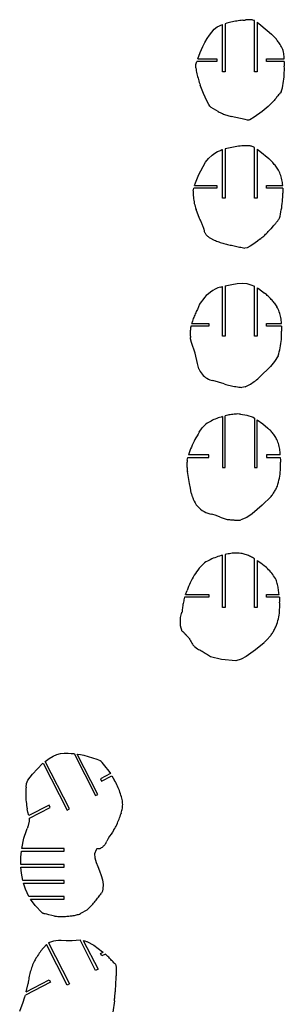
# Model space of a CAD drawing. Extents: x -170 to 170, y -270 to 270.
# Tile 21 of 31: x -40 to -3, y -1 to 138. Entities that reach past the tile are written whole.
import ezdxf

# ---------------------------------------------------------------- set-up
doc = ezdxf.new("R2010")
doc.units = 0
doc.header["$MEASUREMENT"] = 0
doc.layers.get('0').update_dxf_attribs({"linetype": 'CONTINUOUS'})

msp = doc.modelspace()

# ---------------------------------------------------------------- linework, layer by layer
for p, q in [((-10.87, 137.38), (-11.07, 137.32)), ((-11.07, 137.32), (-11.07, 130.57)), ((-10.67, 137.43), (-10.87, 137.38)), ((-10.47, 137.49), (-10.67, 137.43)), ((-10.27, 137.54), (-10.47, 137.49)), ((-10.06, 137.58), (-10.27, 137.54)), ((-9.86, 137.63), (-10.06, 137.58)), ((-9.65, 137.66), (-9.86, 137.63)), ((-9.45, 137.7), (-9.65, 137.66)), ((-9.24, 137.73), (-9.45, 137.7)), ((-9.03, 137.76), (-9.24, 137.73)), ((-8.82, 137.79), (-9.03, 137.76)), ((-8.62, 137.81), (-8.82, 137.79)), ((-8.62, 137.81), (-8.27, 137.83)), ((-8.16, 137.86), (-8.27, 137.83)), ((-8.05, 137.87), (-8.16, 137.86)), ((-7.94, 137.88), (-8.05, 137.87)), ((-7.83, 137.89), (-7.94, 137.88)), ((-7.72, 137.89), (-7.83, 137.89)), ((-7.61, 137.89), (-7.72, 137.89)), ((-7.5, 137.88), (-7.61, 137.89)), ((-7.39, 137.87), (-7.5, 137.88)), ((-7.27, 137.85), (-7.39, 137.87)), ((-7.17, 137.83), (-7.27, 137.85)), ((-7.06, 137.8), (-7.17, 137.83)), ((-6.95, 137.77), (-7.06, 137.8)), ((-6.95, 130.57), (-6.95, 137.77)), ((-6.57, 137.52), (-6.04, 137.1)), ((-6.57, 137.52), (-6.57, 130.57)), ((-13.32, 135.69), (-12.99, 136.13)), ((-12.99, 136.13), (-12.63, 136.54)), ((-12.63, 136.54), (-12.2, 136.88)), ((-12.2, 136.88), (-11.45, 137.2)), ((-11.45, 130.57), (-11.45, 137.2)), ((-6.04, 137.1), (-4.56, 135.85)), ((-14.24, 134.11), (-13.97, 134.66)), ((-13.97, 134.66), (-13.63, 135.24)), ((-13.63, 135.24), (-13.32, 135.69)), ((-4.45, 135.75), (-4.56, 135.85)), ((-4.35, 135.66), (-4.45, 135.75)), ((-4.25, 135.56), (-4.35, 135.66)), ((-4.15, 135.45), (-4.25, 135.56)), ((-4.05, 135.35), (-4.15, 135.45)), ((-3.96, 135.24), (-4.05, 135.35)), ((-3.87, 135.13), (-3.96, 135.24)), ((-3.78, 135.02), (-3.87, 135.13)), ((-3.69, 134.91), (-3.78, 135.02)), ((-3.61, 134.79), (-3.69, 134.91)), ((-3.53, 134.67), (-3.61, 134.79)), ((-3.45, 134.55), (-3.53, 134.67)), ((-3.34, 134.4), (-3.45, 134.55)), ((-14.96, 132.38), (-14.6, 133.28)), ((-14.6, 133.28), (-14.24, 134.11)), ((-3.23, 134.23), (-3.34, 134.4)), ((-3.14, 134.06), (-3.23, 134.23)), ((-3.06, 133.89), (-3.14, 134.06)), ((-2.98, 133.71), (-3.06, 133.89)), ((-2.92, 133.53), (-2.98, 133.71)), ((-2.87, 133.34), (-2.92, 133.53)), ((-2.83, 133.15), (-2.87, 133.34)), ((-2.8, 132.96), (-2.83, 133.15)), ((-15.22, 131.56), (-15.1, 132)), ((-12.25, 132), (-15.1, 132)), ((-14.96, 132.38), (-12.25, 132.38)), ((-12.25, 132.38), (-12.25, 132)), ((-5.25, 132.38), (-2.79, 132.38)), ((-5.25, 132), (-5.25, 132.38)), ((-2.77, 132), (-5.25, 132)), ((-2.78, 132.76), (-2.8, 132.96)), ((-2.79, 132.38), (-2.78, 132.57)), ((-2.78, 132.57), (-2.78, 132.76)), ((-2.77, 132), (-2.75, 131.37)), ((-15.23, 131.1), (-15.22, 131.56)), ((-15.23, 131.1), (-15.2, 130.89)), ((-15.2, 130.89), (-15.16, 130.68)), ((-15.16, 130.68), (-15.12, 130.48)), ((-15.12, 130.48), (-15.07, 130.27)), ((-11.07, 130.57), (-11.45, 130.57)), ((-6.57, 130.57), (-6.95, 130.57)), ((-2.77, 130.14), (-2.75, 130.44)), ((-2.74, 131.06), (-2.75, 131.37)), ((-2.75, 130.44), (-2.74, 130.75)), ((-2.74, 130.75), (-2.74, 131.06)), ((-15.07, 130.27), (-15.02, 130.07)), ((-15.02, 130.07), (-14.97, 129.87)), ((-14.97, 129.87), (-14.92, 129.66)), ((-14.92, 129.66), (-14.87, 129.46)), ((-14.87, 129.46), (-14.81, 129.26)), ((-14.81, 129.26), (-14.75, 129.06)), ((-14.75, 129.06), (-14.68, 128.86)), ((-2.91, 128.91), (-2.86, 129.22)), ((-2.86, 129.22), (-2.82, 129.52)), ((-2.82, 129.52), (-2.79, 129.83)), ((-2.79, 129.83), (-2.77, 130.14)), ((-14.68, 128.86), (-14.62, 128.66)), ((-14.13, 127.49), (-14.62, 128.66)), ((-3.26, 127.6), (-3.36, 127.5)), ((-3.17, 127.71), (-3.26, 127.6)), ((-3.17, 127.71), (-3.09, 128.01)), ((-3.09, 128.01), (-3.02, 128.31)), ((-3.02, 128.31), (-2.96, 128.61)), ((-2.96, 128.61), (-2.91, 128.91)), ((-13.66, 126.48), (-14.13, 127.49)), ((-13.41, 125.97), (-13.66, 126.48)), ((-4.27, 126.41), (-5.01, 125.69)), ((-4.19, 126.52), (-4.27, 126.41)), ((-4.1, 126.63), (-4.19, 126.52)), ((-4.01, 126.74), (-4.1, 126.63)), ((-3.92, 126.85), (-4.01, 126.74)), ((-3.83, 126.96), (-3.92, 126.85)), ((-3.74, 127.07), (-3.83, 126.96)), ((-3.64, 127.18), (-3.74, 127.07)), ((-3.55, 127.29), (-3.64, 127.18)), ((-3.45, 127.39), (-3.55, 127.29)), ((-3.36, 127.5), (-3.45, 127.39)), ((-13.27, 125.72), (-13.41, 125.97)), ((-13.07, 125.51), (-13.27, 125.72)), ((-12.08, 124.94), (-13.07, 125.51)), ((-12.08, 124.94), (-11.93, 124.87)), ((-11.93, 124.87), (-11.78, 124.8)), ((-11.78, 124.8), (-11.63, 124.73)), ((-5.86, 124.96), (-7, 124.16)), ((-5.01, 125.69), (-5.86, 124.96)), ((-11.63, 124.73), (-11.48, 124.66)), ((-11.48, 124.66), (-11.33, 124.6)), ((-11.33, 124.6), (-11.18, 124.54)), ((-11.18, 124.54), (-11.03, 124.48)), ((-11.03, 124.48), (-10.87, 124.43)), ((-10.87, 124.43), (-10.71, 124.38)), ((-10.71, 124.38), (-10.56, 124.33)), ((-10.56, 124.33), (-10.4, 124.29)), ((-10.4, 124.29), (-10.24, 124.25)), ((-8.29, 123.84), (-10.24, 124.25)), ((-7.94, 123.76), (-8.29, 123.84)), ((-7.77, 123.76), (-7.94, 123.76)), ((-7.6, 123.79), (-7.77, 123.76)), ((-7, 124.16), (-7.6, 123.79)), ((-12.56, 119.1), (-12.16, 119.31)), ((-12.16, 119.31), (-11.73, 119.48)), ((-11.71, 119.49), (-11.73, 119.48)), ((-11.71, 119.49), (-11.66, 119.51)), ((-11.64, 119.51), (-11.66, 119.51)), ((-11.59, 119.53), (-11.64, 119.51)), ((-11.54, 119.55), (-11.59, 119.53)), ((-11.5, 119.56), (-11.54, 119.55)), ((-11.45, 119.58), (-11.5, 119.56)), ((-11.45, 112.76), (-11.45, 119.58)), ((-10.84, 119.75), (-11.07, 119.69)), ((-11.07, 119.69), (-11.07, 112.76)), ((-10.61, 119.81), (-10.84, 119.75)), ((-10.38, 119.86), (-10.61, 119.81)), ((-10.14, 119.91), (-10.38, 119.86)), ((-9.91, 119.95), (-10.14, 119.91)), ((-9.67, 119.99), (-9.91, 119.95)), ((-9.44, 120.03), (-9.67, 119.99)), ((-9.2, 120.06), (-9.44, 120.03)), ((-8.96, 120.08), (-9.2, 120.06)), ((-8.73, 120.11), (-8.96, 120.08)), ((-8.49, 120.12), (-8.73, 120.11)), ((-8.25, 120.14), (-8.49, 120.12)), ((-8.14, 120.15), (-8.25, 120.14)), ((-8.03, 120.15), (-8.14, 120.15)), ((-7.92, 120.15), (-8.03, 120.15)), ((-7.8, 120.14), (-7.92, 120.15)), ((-7.69, 120.13), (-7.8, 120.14)), ((-7.58, 120.11), (-7.69, 120.13)), ((-7.47, 120.09), (-7.58, 120.11)), ((-7.37, 120.06), (-7.47, 120.09)), ((-7.26, 120.03), (-7.37, 120.06)), ((-7.15, 119.99), (-7.26, 120.03)), ((-7.05, 119.95), (-7.15, 119.99)), ((-6.95, 119.9), (-7.05, 119.95)), ((-6.95, 112.76), (-6.95, 119.9)), ((-6.57, 119.67), (-6.21, 119.39)), ((-6.57, 119.67), (-6.57, 112.76)), ((-6.21, 119.39), (-4.95, 118.34)), ((-13.85, 117.81), (-13.43, 118.35)), ((-13.43, 118.35), (-12.93, 118.83)), ((-12.93, 118.83), (-12.56, 119.1)), ((-4.83, 118.23), (-4.95, 118.34)), ((-4.71, 118.12), (-4.83, 118.23)), ((-4.59, 118), (-4.71, 118.12)), ((-4.48, 117.88), (-4.59, 118)), ((-4.37, 117.76), (-4.48, 117.88)), ((-14.8, 116.07), (-14.53, 116.63)), ((-14.53, 116.63), (-14.21, 117.23)), ((-14.21, 117.23), (-13.85, 117.81)), ((-4.26, 117.64), (-4.37, 117.76)), ((-4.16, 117.52), (-4.26, 117.64)), ((-4.06, 117.39), (-4.16, 117.52)), ((-3.96, 117.26), (-4.06, 117.39)), ((-3.86, 117.13), (-3.96, 117.26)), ((-3.77, 116.99), (-3.86, 117.13)), ((-3.68, 116.86), (-3.77, 116.99)), ((-3.58, 116.68), (-3.68, 116.86)), ((-3.48, 116.5), (-3.58, 116.68)), ((-3.4, 116.32), (-3.48, 116.5)), ((-15.26, 114.94), (-15.09, 115.37)), ((-15.09, 115.37), (-14.8, 116.07)), ((-3.32, 116.14), (-3.4, 116.32)), ((-3.25, 115.95), (-3.32, 116.14)), ((-3.18, 115.75), (-3.25, 115.95)), ((-3.13, 115.56), (-3.18, 115.75)), ((-3.08, 115.36), (-3.13, 115.56)), ((-3.04, 115.17), (-3.08, 115.36)), ((-3.01, 114.97), (-3.04, 115.17)), ((-15.58, 113.78), (-15.59, 113.56)), ((-15.58, 113.78), (-15.51, 114.19)), ((-12.25, 114.19), (-15.51, 114.19)), ((-15.4, 114.56), (-15.26, 114.94)), ((-15.4, 114.56), (-12.25, 114.56)), ((-12.25, 114.56), (-12.25, 114.19)), ((-5.25, 114.19), (-5.25, 114.56)), ((-5.25, 114.56), (-2.98, 114.56)), ((-2.96, 114.19), (-5.25, 114.19)), ((-2.99, 114.76), (-3.01, 114.97)), ((-2.98, 114.56), (-2.99, 114.76)), ((-2.96, 113.83), (-2.97, 113.48)), ((-2.96, 114.19), (-2.96, 113.83)), ((-15.59, 113.56), (-15.59, 113.34)), ((-15.59, 113.34), (-15.58, 113.12)), ((-15.58, 113.12), (-15.57, 112.9)), ((-15.57, 112.9), (-15.54, 112.68)), ((-15.54, 112.68), (-15.52, 112.46)), ((-15.52, 112.46), (-15.48, 112.25)), ((-11.07, 112.76), (-11.45, 112.76)), ((-6.57, 112.76), (-6.95, 112.76)), ((-3.02, 112.29), (-3, 112.59)), ((-3, 112.59), (-2.98, 112.88)), ((-2.98, 112.88), (-2.97, 113.18)), ((-2.97, 113.18), (-2.97, 113.48)), ((-15.48, 112.25), (-15.44, 112.03)), ((-15.44, 112.03), (-15.39, 111.82)), ((-15.39, 111.82), (-15.33, 111.6)), ((-15.33, 111.6), (-15.27, 111.39)), ((-15.27, 111.39), (-15.2, 111.18)), ((-14.7, 109.9), (-15.2, 111.18)), ((-3.22, 110.82), (-3.17, 111.11)), ((-3.17, 111.11), (-3.12, 111.4)), ((-3.12, 111.4), (-3.08, 111.7)), ((-3.08, 111.7), (-3.05, 111.99)), ((-3.05, 111.99), (-3.02, 112.29)), ((-14.64, 109.79), (-14.7, 109.9)), ((-14.59, 109.68), (-14.64, 109.79)), ((-14.53, 109.56), (-14.59, 109.68)), ((-14.48, 109.44), (-14.53, 109.56)), ((-3.76, 109.46), (-3.68, 109.56)), ((-3.68, 109.56), (-3.61, 109.65)), ((-3.61, 109.65), (-3.55, 109.75)), ((-3.55, 109.75), (-3.48, 109.85)), ((-3.48, 109.85), (-3.42, 109.94)), ((-3.42, 109.94), (-3.35, 110.23)), ((-3.35, 110.23), (-3.28, 110.52)), ((-3.28, 110.52), (-3.22, 110.82)), ((-14.43, 109.33), (-14.48, 109.44)), ((-14.38, 109.21), (-14.43, 109.33)), ((-14.33, 109.09), (-14.38, 109.21)), ((-14.29, 108.97), (-14.33, 109.09)), ((-14.24, 108.85), (-14.29, 108.97)), ((-14.2, 108.74), (-14.24, 108.85)), ((-14.16, 108.61), (-14.2, 108.74)), ((-14.12, 108.49), (-14.16, 108.61)), ((-14.1, 108.43), (-14.12, 108.49)), ((-14.1, 108.43), (-14.09, 108.34)), ((-14.09, 108.34), (-14.07, 108.25)), ((-14.07, 108.25), (-14.05, 108.16)), ((-14.05, 108.16), (-14.03, 108.07)), ((-5.01, 108.06), (-4.89, 108.19)), ((-4.89, 108.19), (-4.77, 108.32)), ((-4.77, 108.32), (-4.66, 108.46)), ((-4.31, 108.85), (-4.66, 108.46)), ((-4.31, 108.85), (-4.22, 108.94)), ((-4.22, 108.94), (-4.14, 109.02)), ((-4.14, 109.02), (-4.06, 109.11)), ((-4.06, 109.11), (-3.98, 109.19)), ((-3.98, 109.19), (-3.9, 109.28)), ((-3.9, 109.28), (-3.83, 109.37)), ((-3.83, 109.37), (-3.76, 109.46)), ((-14.03, 108.07), (-14, 107.99)), ((-14, 107.99), (-13.96, 107.91)), ((-13.96, 107.91), (-13.92, 107.83)), ((-13.92, 107.83), (-13.87, 107.75)), ((-13.87, 107.75), (-13.82, 107.67)), ((-13.82, 107.67), (-13.77, 107.6)), ((-13.77, 107.6), (-13.71, 107.53)), ((-13.71, 107.53), (-13.65, 107.47)), ((-13.65, 107.47), (-13.57, 107.41)), ((-13.57, 107.41), (-13.49, 107.35)), ((-13.49, 107.35), (-13.41, 107.29)), ((-13.41, 107.29), (-13.33, 107.23)), ((-13.33, 107.23), (-13.25, 107.18)), ((-13.25, 107.18), (-13.16, 107.13)), ((-13.16, 107.13), (-13.08, 107.07)), ((-13.08, 107.07), (-12.99, 107.03)), ((-12.99, 107.03), (-12.9, 106.98)), ((-12.9, 106.98), (-12.82, 106.93)), ((-12.82, 106.93), (-12.73, 106.89)), ((-12.73, 106.89), (-12.64, 106.85)), ((-12.64, 106.85), (-12.47, 106.78)), ((-12.47, 106.78), (-12.3, 106.71)), ((-6.19, 106.98), (-6.52, 106.71)), ((-6.19, 106.98), (-6.05, 107.09)), ((-6.05, 107.09), (-5.91, 107.2)), ((-5.91, 107.2), (-5.78, 107.32)), ((-5.78, 107.32), (-5.64, 107.43)), ((-5.64, 107.43), (-5.51, 107.56)), ((-5.51, 107.56), (-5.38, 107.68)), ((-5.38, 107.68), (-5.26, 107.8)), ((-5.26, 107.8), (-5.13, 107.93)), ((-5.13, 107.93), (-5.01, 108.06)), ((-12.3, 106.71), (-12.13, 106.65)), ((-12.13, 106.65), (-11.96, 106.59)), ((-11.96, 106.59), (-11.79, 106.53)), ((-11.79, 106.53), (-11.62, 106.48)), ((-11.62, 106.48), (-11.44, 106.43)), ((-11.44, 106.43), (-11.27, 106.38)), ((-11.27, 106.38), (-11.1, 106.33)), ((-11.1, 106.33), (-10.92, 106.28)), ((-10.92, 106.28), (-10.75, 106.24)), ((-10.75, 106.24), (-10.57, 106.2)), ((-10.57, 106.2), (-10.38, 106.16)), ((-10.38, 106.16), (-10.19, 106.12)), ((-10.19, 106.12), (-10.01, 106.08)), ((-10.01, 106.08), (-9.82, 106.04)), ((-9.82, 106.04), (-9.63, 106)), ((-9.63, 106), (-9.44, 105.96)), ((-9.44, 105.96), (-9.25, 105.92)), ((-9.25, 105.92), (-9.07, 105.88)), ((-9.07, 105.88), (-8.88, 105.85)), ((-8.88, 105.85), (-8.69, 105.81)), ((-8.69, 105.81), (-8.5, 105.77)), ((-8.5, 105.77), (-8.31, 105.74)), ((-8, 105.77), (-8.31, 105.74)), ((-7.58, 105.98), (-8, 105.77)), ((-7.19, 106.23), (-7.58, 105.98)), ((-6.84, 106.46), (-7.19, 106.23)), ((-6.52, 106.71), (-6.84, 106.46)), ((-12.48, 99.95), (-12.82, 99.76)), ((-12.13, 100.11), (-12.48, 99.95)), ((-11.76, 100.24), (-12.13, 100.11)), ((-11.76, 100.24), (-11.45, 100.33)), ((-11.45, 93.32), (-11.45, 100.33)), ((-11.07, 100.42), (-10.14, 100.62)), ((-11.07, 100.42), (-11.07, 93.32)), ((-10.14, 100.62), (-9.4, 100.75)), ((-9.4, 100.75), (-8.62, 100.78)), ((-8.62, 100.78), (-8.03, 100.72)), ((-8.03, 100.72), (-7.45, 100.57)), ((-7.45, 100.57), (-6.95, 100.36)), ((-6.95, 93.32), (-6.95, 100.36)), ((-6.57, 100.14), (-6.57, 93.32)), ((-6.57, 100.14), (-6.4, 100.03)), ((-6.4, 100.03), (-5.53, 99.39)), ((-14.26, 98.46), (-14.49, 98.15)), ((-14.02, 98.76), (-14.26, 98.46)), ((-13.75, 99.05), (-14.02, 98.76)), ((-13.46, 99.31), (-13.75, 99.05)), ((-13.15, 99.54), (-13.46, 99.31)), ((-12.82, 99.76), (-13.15, 99.54)), ((-5.41, 99.28), (-5.53, 99.39)), ((-5.28, 99.18), (-5.41, 99.28)), ((-5.16, 99.07), (-5.28, 99.18)), ((-5.04, 98.96), (-5.16, 99.07)), ((-4.93, 98.85), (-5.04, 98.96)), ((-4.81, 98.74), (-4.93, 98.85)), ((-4.7, 98.63), (-4.81, 98.74)), ((-4.59, 98.51), (-4.7, 98.63)), ((-4.48, 98.39), (-4.59, 98.51)), ((-15.01, 97.1), (-15.09, 96.94)), ((-14.86, 97.46), (-15.01, 97.1)), ((-14.69, 97.81), (-14.86, 97.46)), ((-14.49, 98.15), (-14.69, 97.81)), ((-4.37, 98.27), (-4.48, 98.39)), ((-4.26, 98.15), (-4.37, 98.27)), ((-4.16, 98.02), (-4.26, 98.15)), ((-4.16, 98.02), (-3.81, 97.48)), ((-3.71, 97.3), (-3.81, 97.48)), ((-3.62, 97.11), (-3.71, 97.3)), ((-3.53, 96.93), (-3.62, 97.11)), ((-15.58, 95.8), (-15.64, 95.63)), ((-15.51, 95.96), (-15.58, 95.8)), ((-15.45, 96.13), (-15.51, 95.96)), ((-15.38, 96.29), (-15.45, 96.13)), ((-15.31, 96.45), (-15.38, 96.29)), ((-15.24, 96.62), (-15.31, 96.45)), ((-15.16, 96.78), (-15.24, 96.62)), ((-15.09, 96.94), (-15.16, 96.78)), ((-3.46, 96.74), (-3.53, 96.93)), ((-3.39, 96.54), (-3.46, 96.74)), ((-3.33, 96.34), (-3.39, 96.54)), ((-3.28, 96.14), (-3.33, 96.34)), ((-3.24, 95.94), (-3.28, 96.14)), ((-3.21, 95.74), (-3.24, 95.94)), ((-3.18, 95.54), (-3.21, 95.74)), ((-15.99, 94.36), (-16, 94.22)), ((-15.97, 94.49), (-15.99, 94.36)), ((-15.94, 94.62), (-15.97, 94.49)), ((-15.91, 94.75), (-15.94, 94.62)), ((-13.39, 94.75), (-15.91, 94.75)), ((-15.76, 95.29), (-15.82, 95.13)), ((-15.82, 95.13), (-13.39, 95.13)), ((-15.7, 95.46), (-15.76, 95.29)), ((-15.64, 95.63), (-15.7, 95.46)), ((-13.39, 95.13), (-13.39, 94.75)), ((-5.25, 94.75), (-5.25, 95.13)), ((-5.25, 95.13), (-3.15, 95.13)), ((-3.14, 94.75), (-5.25, 94.75)), ((-3.16, 95.33), (-3.18, 95.54)), ((-3.15, 95.13), (-3.16, 95.33)), ((-3.14, 94.75), (-3.13, 94.37)), ((-3.13, 94.37), (-3.13, 94.05)), ((-16.02, 93.96), (-16.03, 93.82)), ((-16.03, 93.82), (-16.03, 93.69)), ((-16.03, 93.69), (-16.02, 93.56)), ((-16.01, 94.09), (-16.02, 93.96)), ((-16.02, 93.56), (-16.01, 93.42)), ((-16, 94.22), (-16.01, 94.09)), ((-16.01, 93.42), (-16, 93.29)), ((-16, 93.29), (-15.98, 93.16)), ((-15.96, 92.97), (-15.98, 93.16)), ((-15.85, 92.45), (-15.96, 92.97)), ((-11.07, 93.32), (-11.45, 93.32)), ((-6.57, 93.32), (-6.95, 93.32)), ((-3.16, 92.87), (-3.14, 93.16)), ((-3.14, 93.16), (-3.13, 93.46)), ((-3.13, 93.76), (-3.13, 94.05)), ((-3.13, 93.46), (-3.13, 93.76)), ((-15.34, 90.92), (-15.85, 92.45)), ((-3.39, 91.4), (-3.33, 91.69)), ((-3.33, 91.69), (-3.28, 91.98)), ((-3.28, 91.98), (-3.23, 92.28)), ((-3.23, 92.28), (-3.19, 92.57)), ((-3.19, 92.57), (-3.16, 92.87)), ((-14.98, 89.47), (-15.34, 90.92)), ((-3.63, 90.54), (-4.11, 89.75)), ((-3.63, 90.54), (-3.54, 90.83)), ((-3.54, 90.83), (-3.46, 91.11)), ((-3.46, 91.11), (-3.39, 91.4)), ((-14.8, 88.74), (-14.98, 89.47)), ((-14.8, 88.74), (-14.71, 88.53)), ((-4.71, 89.04), (-6.19, 87.61)), ((-4.11, 89.75), (-4.71, 89.04)), ((-14.71, 88.53), (-14.6, 88.33)), ((-14.6, 88.33), (-14.48, 88.15)), ((-14.48, 88.15), (-14.34, 87.97)), ((-14.34, 87.97), (-14.19, 87.81)), ((-14.19, 87.81), (-14.02, 87.66)), ((-14.02, 87.66), (-13.85, 87.52)), ((-13.85, 87.52), (-13.66, 87.4)), ((-13.66, 87.4), (-13.46, 87.29)), ((-6.5, 87.32), (-6.34, 87.46)), ((-6.34, 87.46), (-6.19, 87.61)), ((-13.46, 87.29), (-13.26, 87.2)), ((-13.26, 87.2), (-13.05, 87.13)), ((-13.05, 87.13), (-12.83, 87.08)), ((-11.22, 86.6), (-12.83, 87.08)), ((-11.22, 86.6), (-11.01, 86.54)), ((-11.01, 86.54), (-10.81, 86.49)), ((-10.81, 86.49), (-10.61, 86.44)), ((-10.61, 86.44), (-10.4, 86.39)), ((-10.4, 86.39), (-10.19, 86.34)), ((-10.19, 86.34), (-9.99, 86.3)), ((-9.99, 86.3), (-9.78, 86.26)), ((-9.78, 86.26), (-9.57, 86.22)), ((-9.57, 86.22), (-9.36, 86.19)), ((-9.36, 86.19), (-9.15, 86.16)), ((-9.15, 86.16), (-8.94, 86.13)), ((-8.94, 86.13), (-8.73, 86.11)), ((-8.29, 86.2), (-8.73, 86.11)), ((-8.29, 86.2), (-8.1, 86.28)), ((-8.1, 86.28), (-7.91, 86.38)), ((-7.91, 86.38), (-7.72, 86.48)), ((-7.72, 86.48), (-7.54, 86.58)), ((-7.54, 86.58), (-7.35, 86.69)), ((-7.35, 86.69), (-7.18, 86.81)), ((-7.18, 86.81), (-7, 86.93)), ((-7, 86.93), (-6.83, 87.05)), ((-6.83, 87.05), (-6.67, 87.19)), ((-6.67, 87.19), (-6.5, 87.32)), ((-12.08, 81.81), (-12.28, 81.74)), ((-11.87, 81.88), (-12.08, 81.81)), ((-11.66, 81.94), (-11.87, 81.88)), ((-11.45, 82), (-11.66, 81.94)), ((-11.45, 82), (-11.45, 74.82)), ((-10.9, 82.15), (-11.07, 82.1)), ((-11.07, 74.82), (-11.07, 82.1)), ((-10.72, 82.19), (-10.9, 82.15)), ((-10.55, 82.23), (-10.72, 82.19)), ((-10.37, 82.27), (-10.55, 82.23)), ((-10.19, 82.3), (-10.37, 82.27)), ((-10.01, 82.32), (-10.19, 82.3)), ((-9.83, 82.34), (-10.01, 82.32)), ((-9.65, 82.36), (-9.83, 82.34)), ((-9.47, 82.36), (-9.65, 82.36)), ((-9.29, 82.37), (-9.47, 82.36)), ((-9.11, 82.36), (-9.29, 82.37)), ((-8.93, 82.36), (-9.11, 82.36)), ((-8.93, 82.36), (-8.02, 82.22)), ((-8.02, 82.22), (-7.16, 81.9)), ((-7.16, 81.9), (-6.95, 81.79)), ((-14.34, 80.4), (-13.83, 80.94)), ((-13.64, 81.06), (-13.83, 80.94)), ((-13.46, 81.17), (-13.64, 81.06)), ((-13.27, 81.28), (-13.46, 81.17)), ((-13.08, 81.38), (-13.27, 81.28)), ((-12.88, 81.48), (-13.08, 81.38)), ((-12.68, 81.57), (-12.88, 81.48)), ((-12.48, 81.66), (-12.68, 81.57)), ((-12.28, 81.74), (-12.48, 81.66)), ((-6.95, 81.79), (-6.95, 74.82)), ((-6.57, 74.82), (-6.57, 81.56)), ((-6.57, 81.56), (-5.77, 81)), ((-5.77, 81), (-5.05, 80.35)), ((-15.21, 79.03), (-15.35, 78.78)), ((-15.06, 79.29), (-15.21, 79.03)), ((-14.91, 79.54), (-15.06, 79.29)), ((-14.76, 79.79), (-14.91, 79.54)), ((-14.76, 79.79), (-14.34, 80.4)), ((-4.93, 80.25), (-5.05, 80.35)), ((-4.82, 80.14), (-4.93, 80.25)), ((-4.71, 80.04), (-4.82, 80.14)), ((-4.6, 79.93), (-4.71, 80.04)), ((-4.5, 79.81), (-4.6, 79.93)), ((-4.4, 79.7), (-4.5, 79.81)), ((-4.3, 79.58), (-4.4, 79.7)), ((-4.21, 79.46), (-4.3, 79.58)), ((-4.13, 79.33), (-4.21, 79.46)), ((-4.04, 79.2), (-4.13, 79.33)), ((-3.96, 79.07), (-4.04, 79.2)), ((-3.89, 78.94), (-3.96, 79.07)), ((-15.85, 77.72), (-15.96, 77.45)), ((-15.73, 77.99), (-15.85, 77.72)), ((-15.61, 78.25), (-15.73, 77.99)), ((-15.48, 78.52), (-15.61, 78.25)), ((-15.35, 78.78), (-15.48, 78.52)), ((-3.8, 78.76), (-3.89, 78.94)), ((-3.72, 78.58), (-3.8, 78.76)), ((-3.65, 78.39), (-3.72, 78.58)), ((-3.59, 78.2), (-3.65, 78.39)), ((-3.53, 78.01), (-3.59, 78.2)), ((-3.48, 77.81), (-3.53, 78.01)), ((-3.44, 77.62), (-3.48, 77.81)), ((-16.16, 76.9), (-16.26, 76.63)), ((-13.39, 76.63), (-16.26, 76.63)), ((-16.06, 77.18), (-16.16, 76.9)), ((-15.96, 77.45), (-16.06, 77.18)), ((-13.39, 76.25), (-13.39, 76.63)), ((-3.34, 76.63), (-5.25, 76.63)), ((-5.25, 76.63), (-5.25, 76.25)), ((-3.4, 77.42), (-3.44, 77.62)), ((-3.37, 77.22), (-3.4, 77.42)), ((-3.35, 77.03), (-3.37, 77.22)), ((-3.34, 76.83), (-3.35, 77.03)), ((-3.34, 76.63), (-3.34, 76.83)), ((-16.48, 75.35), (-16.49, 75.21)), ((-16.49, 75.21), (-16.49, 75.08)), ((-16.49, 75.08), (-16.48, 74.94)), ((-16.46, 75.61), (-16.48, 75.48)), ((-16.48, 75.48), (-16.48, 75.35)), ((-16.48, 74.94), (-16.47, 74.81)), ((-16.45, 75.75), (-16.46, 75.61)), ((-16.43, 75.88), (-16.45, 75.75)), ((-16.43, 75.88), (-16.35, 76.25)), ((-16.35, 76.25), (-13.39, 76.25)), ((-5.25, 76.25), (-3.32, 76.25)), ((-3.32, 76.25), (-3.29, 75.88)), ((-3.29, 75.88), (-3.28, 75.58)), ((-3.27, 75.3), (-3.28, 75.58)), ((-3.28, 74.73), (-3.27, 75.01)), ((-3.27, 75.01), (-3.27, 75.3)), ((-16.47, 74.81), (-16.46, 74.67)), ((-16.46, 74.67), (-16.45, 74.54)), ((-16.45, 74.54), (-16.43, 74.41)), ((-16.43, 74.41), (-16.4, 74.28)), ((-16.13, 72.6), (-16.4, 74.28)), ((-11.45, 74.82), (-11.07, 74.82)), ((-6.95, 74.82), (-6.57, 74.82)), ((-3.44, 73.31), (-3.39, 73.59)), ((-3.39, 73.59), (-3.35, 73.88)), ((-3.35, 73.88), (-3.32, 74.16)), ((-3.32, 74.16), (-3.3, 74.44)), ((-3.3, 74.44), (-3.28, 74.73)), ((-15.99, 71.93), (-16.13, 72.6)), ((-3.78, 72.08), (-3.72, 72.21)), ((-3.72, 72.21), (-3.64, 72.48)), ((-3.64, 72.48), (-3.57, 72.76)), ((-3.57, 72.76), (-3.5, 73.03)), ((-3.5, 73.03), (-3.44, 73.31)), ((-15.88, 71.26), (-15.99, 71.93)), ((-15.87, 71.21), (-15.88, 71.26)), ((-15.87, 71.21), (-15.85, 71.14)), ((-15.85, 71.14), (-15.83, 71.07)), ((-15.83, 71.07), (-15.81, 71)), ((-15.81, 71), (-15.79, 70.93)), ((-15.79, 70.93), (-15.77, 70.86)), ((-15.77, 70.86), (-15.74, 70.79)), ((-15.74, 70.79), (-15.72, 70.72)), ((-15.72, 70.72), (-15.7, 70.65)), ((-4.6, 70.77), (-5.85, 69.51)), ((-4.6, 70.77), (-4.52, 70.88)), ((-4.52, 70.88), (-4.43, 71)), ((-4.43, 71), (-4.35, 71.11)), ((-4.35, 71.11), (-4.27, 71.23)), ((-4.27, 71.23), (-4.2, 71.35)), ((-4.2, 71.35), (-4.12, 71.47)), ((-4.12, 71.47), (-4.05, 71.59)), ((-4.05, 71.59), (-3.98, 71.71)), ((-3.98, 71.71), (-3.91, 71.83)), ((-3.91, 71.83), (-3.85, 71.96)), ((-3.85, 71.96), (-3.78, 72.08)), ((-15.7, 70.65), (-15.67, 70.58)), ((-15.67, 70.58), (-15.64, 70.51)), ((-15.64, 70.51), (-15.61, 70.45)), ((-15.61, 70.45), (-15.59, 70.38)), ((-15.59, 70.38), (-15.47, 70.11)), ((-15.47, 70.11), (-15.33, 69.85)), ((-15.33, 69.85), (-15.17, 69.6)), ((-15.17, 69.6), (-14.99, 69.37)), ((-14.99, 69.37), (-14.78, 69.15)), ((-5.85, 69.51), (-7.29, 68.31)), ((-14.78, 69.15), (-14.56, 68.96)), ((-14.56, 68.96), (-14.32, 68.78)), ((-14.32, 68.78), (-14.07, 68.63)), ((-14.07, 68.63), (-13.8, 68.5)), ((-13.8, 68.5), (-13.53, 68.4)), ((-13.53, 68.4), (-13.24, 68.32)), ((-13.24, 68.32), (-12.95, 68.26)), ((-12.37, 68.06), (-12.95, 68.26)), ((-11.79, 67.86), (-12.37, 68.06)), ((-7.29, 68.31), (-8.05, 67.8)), ((-11.79, 67.86), (-11.66, 67.79)), ((-11.66, 67.79), (-11.52, 67.74)), ((-11.52, 67.74), (-11.38, 67.68)), ((-11.38, 67.68), (-11.24, 67.64)), ((-11.24, 67.64), (-11.09, 67.59)), ((-11.09, 67.59), (-10.95, 67.56)), ((-10.95, 67.56), (-10.8, 67.53)), ((-10.8, 67.53), (-10.65, 67.51)), ((-10.65, 67.51), (-10.5, 67.49)), ((-10.5, 67.49), (-10.35, 67.48)), ((-10.35, 67.48), (-10.2, 67.48)), ((-10.2, 67.48), (-10.05, 67.48)), ((-10.05, 67.48), (-9.96, 67.46)), ((-9.96, 67.46), (-9.86, 67.45)), ((-9.86, 67.45), (-9.76, 67.44)), ((-9.76, 67.44), (-9.66, 67.43)), ((-9.66, 67.43), (-9.56, 67.43)), ((-9.56, 67.43), (-9.47, 67.42)), ((-9.47, 67.42), (-9.37, 67.42)), ((-9.37, 67.42), (-9.27, 67.42)), ((-9.27, 67.42), (-9.17, 67.43)), ((-9.17, 67.43), (-9.07, 67.43)), ((-9.07, 67.43), (-8.97, 67.44)), ((-8.97, 67.44), (-8.88, 67.46)), ((-8.05, 67.8), (-8.88, 67.46)), ((-11.67, 62.42), (-11.9, 62.36)), ((-11.45, 62.48), (-11.67, 62.42)), ((-11.45, 55.13), (-11.45, 62.48)), ((-10.88, 62.63), (-11.07, 62.58)), ((-11.07, 62.58), (-11.07, 55.13)), ((-10.69, 62.67), (-10.88, 62.63)), ((-10.49, 62.7), (-10.69, 62.67)), ((-10.29, 62.73), (-10.49, 62.7)), ((-10.1, 62.76), (-10.29, 62.73)), ((-9.9, 62.77), (-10.1, 62.76)), ((-9.7, 62.78), (-9.9, 62.77)), ((-9.5, 62.78), (-9.7, 62.78)), ((-9.3, 62.78), (-9.5, 62.78)), ((-9.1, 62.76), (-9.3, 62.78)), ((-8.9, 62.74), (-9.1, 62.76)), ((-8.71, 62.72), (-8.9, 62.74)), ((-8.55, 62.68), (-8.71, 62.72)), ((-8.4, 62.64), (-8.55, 62.68)), ((-8.25, 62.59), (-8.4, 62.64)), ((-8.1, 62.54), (-8.25, 62.59)), ((-7.95, 62.48), (-8.1, 62.54)), ((-7.8, 62.42), (-7.95, 62.48)), ((-7.65, 62.36), (-7.8, 62.42)), ((-14.78, 60.64), (-14, 61.41)), ((-13.8, 61.53), (-14, 61.41)), ((-13.6, 61.64), (-13.8, 61.53)), ((-13.39, 61.75), (-13.6, 61.64)), ((-13.19, 61.85), (-13.39, 61.75)), ((-12.98, 61.95), (-13.19, 61.85)), ((-12.76, 62.05), (-12.98, 61.95)), ((-12.55, 62.13), (-12.76, 62.05)), ((-12.33, 62.21), (-12.55, 62.13)), ((-12.12, 62.29), (-12.33, 62.21)), ((-11.9, 62.36), (-12.12, 62.29)), ((-7.51, 62.29), (-7.65, 62.36)), ((-7.37, 62.22), (-7.51, 62.29)), ((-7.23, 62.15), (-7.37, 62.22)), ((-7.09, 62.07), (-7.23, 62.15)), ((-6.95, 61.99), (-7.09, 62.07)), ((-6.95, 55.13), (-6.95, 61.99)), ((-6.57, 61.76), (-6.08, 61.41)), ((-6.57, 61.76), (-6.57, 55.13)), ((-6.08, 61.41), (-5.6, 61.04)), ((-5.44, 60.89), (-5.6, 61.04)), ((-15.45, 59.66), (-15.6, 59.4)), ((-15.29, 59.91), (-15.45, 59.66)), ((-15.13, 60.16), (-15.29, 59.91)), ((-14.96, 60.4), (-15.13, 60.16)), ((-14.78, 60.64), (-14.96, 60.4)), ((-5.27, 60.74), (-5.44, 60.89)), ((-5.11, 60.59), (-5.27, 60.74)), ((-4.96, 60.44), (-5.11, 60.59)), ((-4.81, 60.27), (-4.96, 60.44)), ((-4.66, 60.11), (-4.81, 60.27)), ((-4.52, 59.94), (-4.66, 60.11)), ((-4.38, 59.76), (-4.52, 59.94)), ((-4.25, 59.59), (-4.38, 59.76)), ((-16.13, 58.34), (-16.25, 58.06)), ((-16.01, 58.61), (-16.13, 58.34)), ((-15.88, 58.87), (-16.01, 58.61)), ((-15.74, 59.14), (-15.88, 58.87)), ((-15.6, 59.4), (-15.74, 59.14)), ((-4.12, 59.41), (-4.25, 59.59)), ((-4, 59.22), (-4.12, 59.41)), ((-3.89, 59.03), (-4, 59.22)), ((-3.84, 58.86), (-3.89, 59.03)), ((-3.79, 58.69), (-3.84, 58.86)), ((-3.75, 58.52), (-3.79, 58.69)), ((-3.71, 58.34), (-3.75, 58.52)), ((-3.67, 58.17), (-3.71, 58.34)), ((-16.69, 56.94), (-16.46, 57.5)), ((-16.69, 56.94), (-13.39, 56.94)), ((-16.36, 57.78), (-16.46, 57.5)), ((-16.25, 58.06), (-16.36, 57.78)), ((-13.39, 56.94), (-13.39, 56.56)), ((-5.25, 56.94), (-3.48, 56.94)), ((-5.25, 56.56), (-5.25, 56.94)), ((-3.63, 58), (-3.67, 58.17)), ((-3.6, 57.82), (-3.63, 58)), ((-3.57, 57.64), (-3.6, 57.82)), ((-3.55, 57.47), (-3.57, 57.64)), ((-3.52, 57.29), (-3.55, 57.47)), ((-3.5, 57.12), (-3.52, 57.29)), ((-3.48, 56.94), (-3.5, 57.12)), ((-17.04, 55.53), (-17.07, 55.36)), ((-17.01, 55.7), (-17.04, 55.53)), ((-16.98, 55.88), (-17.01, 55.7)), ((-16.94, 56.05), (-16.98, 55.88)), ((-16.9, 56.22), (-16.94, 56.05)), ((-16.86, 56.39), (-16.9, 56.22)), ((-16.81, 56.56), (-16.86, 56.39)), ((-13.39, 56.56), (-16.81, 56.56)), ((-3.45, 56.56), (-5.25, 56.56)), ((-3.45, 56.56), (-3.43, 56.2)), ((-3.43, 56.2), (-3.42, 55.89)), ((-3.4, 55.63), (-3.42, 55.89)), ((-3.4, 55.37), (-3.4, 55.63)), ((-17.4, 53.73), (-17.24, 54.28)), ((-17.24, 54.3), (-17.23, 54.32)), ((-17.24, 54.28), (-17.24, 54.3)), ((-17.23, 54.32), (-17.22, 54.33)), ((-17.22, 54.35), (-17.21, 54.37)), ((-17.22, 54.33), (-17.22, 54.35)), ((-17.21, 54.37), (-17.2, 54.38)), ((-17.2, 54.4), (-17.19, 54.41)), ((-17.2, 54.38), (-17.2, 54.4)), ((-17.19, 54.43), (-17.18, 54.45)), ((-17.19, 54.41), (-17.19, 54.43)), ((-17.18, 54.46), (-17.17, 54.48)), ((-17.18, 54.45), (-17.18, 54.46)), ((-17.16, 54.66), (-17.17, 54.48)), ((-17.14, 54.83), (-17.16, 54.66)), ((-17.12, 55.01), (-17.14, 54.83)), ((-17.1, 55.18), (-17.12, 55.01)), ((-17.07, 55.36), (-17.1, 55.18)), ((-11.07, 55.13), (-11.45, 55.13)), ((-6.57, 55.13), (-6.95, 55.13)), ((-3.48, 54.05), (-3.45, 54.31)), ((-3.45, 54.31), (-3.42, 54.58)), ((-3.42, 54.58), (-3.41, 54.84)), ((-3.41, 54.84), (-3.4, 55.1)), ((-3.4, 55.1), (-3.4, 55.37)), ((-17.41, 52.52), (-17.39, 53.15)), ((-17.39, 53.15), (-17.4, 53.73)), ((-3.84, 52.64), (-3.78, 52.77)), ((-3.78, 52.77), (-3.71, 53.02)), ((-3.71, 53.02), (-3.64, 53.28)), ((-3.64, 53.28), (-3.58, 53.53)), ((-3.58, 53.53), (-3.53, 53.79)), ((-3.53, 53.79), (-3.48, 54.05)), ((-17.16, 51.76), (-17.41, 52.52)), ((-17.13, 51.74), (-17.16, 51.76)), ((-17.09, 51.72), (-17.13, 51.74)), ((-17.06, 51.7), (-17.09, 51.72)), ((-17.03, 51.68), (-17.06, 51.7)), ((-17, 51.66), (-17.03, 51.68)), ((-16.97, 51.63), (-17, 51.66)), ((-16.94, 51.61), (-16.97, 51.63)), ((-16.92, 51.59), (-16.94, 51.61)), ((-16.89, 51.56), (-16.92, 51.59)), ((-16.86, 51.54), (-16.89, 51.56)), ((-16.83, 51.51), (-16.86, 51.54)), ((-16.81, 51.48), (-16.83, 51.51)), ((-16.81, 51.48), (-16.79, 51.47)), ((-16.79, 51.47), (-16.78, 51.45)), ((-16.78, 51.45), (-16.76, 51.43)), ((-16.76, 51.43), (-16.75, 51.41)), ((-16.75, 51.41), (-16.73, 51.4)), ((-16.73, 51.4), (-16.71, 51.38)), ((-16.71, 51.38), (-16.7, 51.36)), ((-16.7, 51.36), (-16.68, 51.34)), ((-16.68, 51.34), (-16.67, 51.33)), ((-16.67, 51.33), (-16.65, 51.31)), ((-16.65, 51.31), (-16.63, 51.29)), ((-4.58, 51.27), (-4.5, 51.39)), ((-4.5, 51.39), (-4.43, 51.51)), ((-4.43, 51.51), (-4.35, 51.63)), ((-4.35, 51.63), (-4.28, 51.75)), ((-4.28, 51.75), (-4.21, 51.88)), ((-4.21, 51.88), (-4.14, 52)), ((-4.14, 52), (-4.08, 52.13)), ((-4.08, 52.13), (-4.02, 52.25)), ((-4.02, 52.25), (-3.95, 52.38)), ((-3.95, 52.38), (-3.9, 52.51)), ((-3.9, 52.51), (-3.84, 52.64)), ((-16.63, 51.29), (-16.62, 51.28)), ((-16.21, 50.85), (-16.62, 51.28)), ((-16.21, 50.85), (-16.15, 50.74)), ((-16.15, 50.74), (-16.09, 50.63)), ((-16.09, 50.63), (-16.03, 50.52)), ((-16.03, 50.52), (-15.97, 50.41)), ((-15.97, 50.41), (-15.9, 50.3)), ((-15.9, 50.3), (-15.84, 50.19)), ((-15.84, 50.19), (-15.77, 50.08)), ((-15.77, 50.08), (-15.7, 49.98)), ((-15.7, 49.98), (-15.63, 49.87)), ((-5.61, 50.16), (-6.82, 49.16)), ((-5.61, 50.16), (-5.52, 50.25)), ((-5.52, 50.25), (-5.43, 50.34)), ((-5.43, 50.34), (-5.34, 50.43)), ((-5.34, 50.43), (-5.25, 50.52)), ((-5.25, 50.52), (-5.17, 50.61)), ((-5.17, 50.61), (-5.08, 50.71)), ((-5.08, 50.71), (-5, 50.8)), ((-5, 50.8), (-4.91, 50.89)), ((-4.91, 50.89), (-4.83, 50.99)), ((-4.83, 50.99), (-4.75, 51.08)), ((-4.75, 51.08), (-4.66, 51.18)), ((-4.66, 51.18), (-4.58, 51.27)), ((-15.63, 49.87), (-15.56, 49.77)), ((-15.56, 49.77), (-15.48, 49.66)), ((-15.48, 49.66), (-15.41, 49.56)), ((-14.99, 49.24), (-15.41, 49.56)), ((-14.83, 49.17), (-14.99, 49.24)), ((-14.67, 49.09), (-14.83, 49.17)), ((-14.51, 49.01), (-14.67, 49.09)), ((-14.35, 48.92), (-14.51, 49.01)), ((-14.2, 48.84), (-14.35, 48.92)), ((-14.04, 48.75), (-14.2, 48.84)), ((-13.89, 48.66), (-14.04, 48.75)), ((-13.74, 48.56), (-13.89, 48.66)), ((-13.59, 48.47), (-13.74, 48.56)), ((-6.82, 49.16), (-8.12, 48.2)), ((-13.44, 48.37), (-13.59, 48.47)), ((-13.29, 48.27), (-13.44, 48.37)), ((-13.15, 48.16), (-13.29, 48.27)), ((-11.6, 47.78), (-13.15, 48.16)), ((-9.57, 47.63), (-11.6, 47.78)), ((-8.82, 47.84), (-9.57, 47.63)), ((-8.12, 48.2), (-8.82, 47.84)), ((-36.47, 33.44), (-35.93, 33.84)), ((-33.04, 26.75), (-36.47, 33.44)), ((-35.93, 33.84), (-35.33, 34.18)), ((-35.33, 34.18), (-34.85, 34.43)), ((-34.85, 34.43), (-34.32, 34.55)), ((-34.32, 34.55), (-33.78, 34.59)), ((-33.78, 34.59), (-33.23, 34.6)), ((-33.23, 34.6), (-32.83, 34.58)), ((-32.83, 34.58), (-32.4, 34.54)), ((-32.4, 34.54), (-29.37, 28.63)), ((-31.95, 34.48), (-31.51, 34.4)), ((-29.03, 28.8), (-31.95, 34.48)), ((-31.51, 34.4), (-31.04, 34.31)), ((-31.04, 34.31), (-30.41, 34.16)), ((-30.41, 34.16), (-29.81, 33.96)), ((-29.81, 33.96), (-29.18, 33.76)), ((-29.18, 33.76), (-28.72, 33.58)), ((-28.72, 33.58), (-28.6, 33.48)), ((-28.6, 33.48), (-28.48, 33.31)), ((-28.48, 33.31), (-28.12, 32.84)), ((-38.26, 31.64), (-36.83, 33.13)), ((-36.83, 33.13), (-36.76, 33.19)), ((-36.76, 33.19), (-33.37, 26.58)), ((-28.12, 32.84), (-27.52, 32.07)), ((-27.52, 32.07), (-27.27, 31.74)), ((-39.1, 30.35), (-38.9, 30.82)), ((-38.9, 30.82), (-38.26, 31.64)), ((-27.27, 31.74), (-28.68, 31.01)), ((-28.68, 31.01), (-28.51, 30.68)), ((-28.51, 30.68), (-27.07, 31.42)), ((-27.07, 31.42), (-26.87, 31.08)), ((-26.87, 31.08), (-26.69, 30.76)), ((-26.58, 30.57), (-26.69, 30.76)), ((-26.47, 30.37), (-26.58, 30.57)), ((-39.21, 29.32), (-39.22, 29.06)), ((-39.19, 29.58), (-39.21, 29.32)), ((-39.17, 29.84), (-39.19, 29.58)), ((-39.17, 29.84), (-39.1, 30.35)), ((-26.37, 30.16), (-26.47, 30.37)), ((-26.27, 29.96), (-26.37, 30.16)), ((-26.18, 29.75), (-26.27, 29.96)), ((-26.09, 29.54), (-26.18, 29.75)), ((-26.01, 29.33), (-26.09, 29.54)), ((-25.93, 29.12), (-26.01, 29.33)), ((-25.86, 28.9), (-25.93, 29.12)), ((-39.22, 29.06), (-39.22, 28.8)), ((-39.22, 28.8), (-39.22, 28.55)), ((-39.22, 28.55), (-39.21, 28.29)), ((-39.21, 28.29), (-39.19, 28.03)), ((-39.19, 28.03), (-39.16, 27.77)), ((-39.16, 27.77), (-39.13, 27.52)), ((-29.37, 28.63), (-29.03, 28.8)), ((-25.79, 28.69), (-25.86, 28.9)), ((-25.73, 28.47), (-25.79, 28.69)), ((-25.67, 28.25), (-25.73, 28.47)), ((-25.63, 28.08), (-25.67, 28.25)), ((-25.59, 27.91), (-25.63, 28.08)), ((-25.57, 27.74), (-25.59, 27.91)), ((-25.55, 27.56), (-25.57, 27.74)), ((-39.13, 27.52), (-39.09, 27.26)), ((-39.09, 27.26), (-39.05, 27.01)), ((-39.05, 27.01), (-39, 26.75)), ((-38.91, 26.29), (-39, 26.75)), ((-35.92, 27.3), (-38.78, 25.83)), ((-38.69, 25.46), (-35.75, 26.96)), ((-35.75, 26.96), (-35.92, 27.3)), ((-33.37, 26.58), (-33.04, 26.75)), ((-25.75, 26.18), (-25.7, 26.35)), ((-25.7, 26.35), (-25.65, 26.52)), ((-25.65, 26.52), (-25.61, 26.69)), ((-25.61, 26.69), (-25.58, 26.86)), ((-25.58, 26.86), (-25.56, 27.04)), ((-25.56, 27.04), (-25.55, 27.21)), ((-25.54, 27.39), (-25.55, 27.56)), ((-25.55, 27.21), (-25.54, 27.39)), ((-38.78, 25.83), (-38.91, 26.29)), ((-38.72, 24.88), (-38.71, 24.97)), ((-38.71, 24.97), (-38.7, 25.07)), ((-38.7, 25.07), (-38.69, 25.17)), ((-38.68, 25.36), (-38.69, 25.46)), ((-38.69, 25.26), (-38.68, 25.36)), ((-38.69, 25.17), (-38.69, 25.26)), ((-26.21, 24.93), (-26.13, 25.12)), ((-26.13, 25.12), (-26.05, 25.32)), ((-26.05, 25.32), (-25.97, 25.51)), ((-25.97, 25.51), (-25.9, 25.71)), ((-25.9, 25.71), (-25.83, 25.91)), ((-25.83, 25.91), (-25.77, 26.11)), ((-25.75, 26.18), (-25.77, 26.11)), ((-39.47, 22.62), (-39.13, 23.72)), ((-39.13, 23.72), (-39.06, 23.87)), ((-39.06, 23.87), (-39, 24.02)), ((-38.94, 24.17), (-39, 24.02)), ((-38.94, 24.17), (-38.87, 24.31)), ((-38.87, 24.31), (-38.84, 24.41)), ((-38.84, 24.41), (-38.81, 24.5)), ((-38.81, 24.5), (-38.78, 24.59)), ((-38.78, 24.59), (-38.76, 24.69)), ((-38.76, 24.69), (-38.74, 24.78)), ((-38.74, 24.78), (-38.72, 24.88)), ((-26.78, 23.8), (-26.97, 23.48)), ((-26.78, 23.8), (-26.67, 23.98)), ((-26.67, 23.98), (-26.57, 24.17)), ((-26.57, 24.17), (-26.48, 24.35)), ((-26.48, 24.35), (-26.38, 24.54)), ((-26.38, 24.54), (-26.29, 24.73)), ((-26.29, 24.73), (-26.21, 24.93)), ((-39.78, 21.17), (-39.47, 22.62)), ((-27.82, 22.12), (-27.77, 22.22)), ((-27.59, 22.59), (-27.77, 22.22)), ((-27.38, 22.94), (-27.59, 22.59)), ((-27.16, 23.21), (-27.38, 22.94)), ((-26.97, 23.48), (-27.16, 23.21)), ((-33.82, 21.17), (-39.78, 21.17)), ((-33.82, 20.79), (-33.82, 21.17)), ((-29.3, 21.01), (-29.53, 20.45)), ((-29.25, 21.07), (-29.3, 21.01)), ((-29.19, 21.12), (-29.25, 21.07)), ((-29.11, 21.15), (-29.19, 21.12)), ((-29.07, 21.15), (-29.11, 21.15)), ((-28.87, 21.15), (-29.07, 21.15)), ((-28.8, 21.16), (-28.87, 21.15)), ((-28.71, 21.19), (-28.8, 21.16)), ((-28.71, 21.19), (-28.61, 21.25)), ((-28.61, 21.25), (-28.51, 21.32)), ((-28.51, 21.32), (-28.41, 21.39)), ((-28.41, 21.39), (-28.32, 21.46)), ((-28.32, 21.46), (-28.23, 21.54)), ((-28.23, 21.54), (-28.15, 21.63)), ((-28.15, 21.63), (-28.07, 21.72)), ((-28.07, 21.72), (-28, 21.81)), ((-28, 21.81), (-27.93, 21.91)), ((-27.93, 21.91), (-27.87, 22.01)), ((-27.87, 22.01), (-27.82, 22.12)), ((-39.92, 18.92), (-39.91, 19.97)), ((-39.91, 19.97), (-39.83, 20.79)), ((-39.83, 20.79), (-33.82, 20.79)), ((-29.53, 20.45), (-29.49, 19.86)), ((-29.49, 19.86), (-29.3, 19.23)), ((-33.82, 18.92), (-39.92, 18.92)), ((-39.91, 18.54), (-33.82, 18.54)), ((-39.83, 17.71), (-39.91, 18.54)), ((-33.82, 18.54), (-33.82, 18.92)), ((-29.3, 19.23), (-29.03, 18.63)), ((-29.03, 18.63), (-28.8, 18.02)), ((-39.63, 16.67), (-39.83, 17.71)), ((-33.82, 16.67), (-39.63, 16.67)), ((-33.82, 16.29), (-33.82, 16.67)), ((-28.8, 18.02), (-28.59, 17.39)), ((-28.59, 17.39), (-28.41, 16.77)), ((-28.41, 16.77), (-28.3, 16.13)), ((-39.25, 15.45), (-39.53, 16.29)), ((-39.53, 16.29), (-33.82, 16.29)), ((-38.77, 14.42), (-39.25, 15.45)), ((-28.33, 15.49), (-28.41, 15.17)), ((-28.3, 16.13), (-28.33, 15.49)), ((-33.82, 14.42), (-38.77, 14.42)), ((-38.55, 14.04), (-33.82, 14.04)), ((-37.91, 13.15), (-38.55, 14.04)), ((-33.82, 14.04), (-33.82, 14.42)), ((-29.42, 13.76), (-29.3, 13.9)), ((-29.3, 13.9), (-29.19, 14.03)), ((-29.19, 14.03), (-29.08, 14.17)), ((-29.08, 14.17), (-28.97, 14.31)), ((-28.97, 14.31), (-28.86, 14.45)), ((-28.86, 14.45), (-28.75, 14.59)), ((-28.75, 14.59), (-28.64, 14.74)), ((-28.64, 14.74), (-28.54, 14.88)), ((-28.41, 15.17), (-28.54, 14.88)), ((-36.9, 12.13), (-37.91, 13.15)), ((-30.61, 12.52), (-31.48, 12.01)), ((-29.88, 13.22), (-30.61, 12.52)), ((-29.88, 13.22), (-29.76, 13.35)), ((-29.76, 13.35), (-29.65, 13.49)), ((-29.65, 13.49), (-29.53, 13.62)), ((-29.53, 13.62), (-29.42, 13.76)), ((-36.9, 12.13), (-36.87, 12.12)), ((-36.87, 12.12), (-36.84, 12.11)), ((-36.84, 12.11), (-36.8, 12.1)), ((-36.8, 12.1), (-36.77, 12.08)), ((-36.77, 12.08), (-36.74, 12.07)), ((-36.74, 12.07), (-36.7, 12.06)), ((-36.7, 12.06), (-36.67, 12.05)), ((-36.67, 12.05), (-36.64, 12.04)), ((-36.64, 12.04), (-36.61, 12.03)), ((-36.61, 12.03), (-36.57, 12.02)), ((-36.57, 12.02), (-36.54, 12.01)), ((-36.54, 12.01), (-36.5, 12)), ((-36.26, 11.92), (-36.5, 12)), ((-35.96, 11.83), (-36.26, 11.92)), ((-35.54, 11.75), (-35.96, 11.83)), ((-35.18, 11.67), (-35.54, 11.75)), ((-35.18, 11.67), (-35.02, 11.65)), ((-35.02, 11.65), (-34.86, 11.64)), ((-34.86, 11.64), (-34.7, 11.63)), ((-34.7, 11.63), (-34.55, 11.62)), ((-34.55, 11.62), (-34.39, 11.61)), ((-34.39, 11.61), (-34.23, 11.61)), ((-34.23, 11.61), (-34.07, 11.61)), ((-34.07, 11.61), (-33.91, 11.61)), ((-33.91, 11.61), (-33.75, 11.62)), ((-33.75, 11.62), (-33.59, 11.63)), ((-33.59, 11.63), (-33.43, 11.64)), ((-33.43, 11.64), (-33.28, 11.66)), ((-33.28, 11.66), (-33.12, 11.66)), ((-33.12, 11.66), (-32.97, 11.68)), ((-32.97, 11.68), (-32.82, 11.69)), ((-32.82, 11.69), (-32.67, 11.71)), ((-32.67, 11.71), (-32.51, 11.73)), ((-32.51, 11.73), (-32.36, 11.76)), ((-32.36, 11.76), (-32.21, 11.79)), ((-32.21, 11.79), (-32.06, 11.83)), ((-32.06, 11.83), (-31.92, 11.87)), ((-31.92, 11.87), (-31.77, 11.91)), ((-31.77, 11.91), (-31.63, 11.96)), ((-31.63, 11.96), (-31.48, 12.01)), ((-37.07, 6.77), (-36.3, 7.65)), ((-36.3, 7.65), (-36.29, 7.66)), ((-33.36, 1.95), (-36.29, 7.66)), ((-35.99, 7.9), (-35.83, 8)), ((-35.99, 7.9), (-33.03, 2.12)), ((-35.83, 8), (-35.27, 8.17)), ((-35.27, 8.17), (-34.95, 8.23)), ((-34.95, 8.23), (-34.58, 8.29)), ((-34.58, 8.29), (-34.23, 8.27)), ((-34.23, 8.27), (-33.5, 8.24)), ((-33.5, 8.24), (-32.65, 8.25)), ((-32.65, 8.25), (-32.11, 8.27)), ((-32.11, 8.27), (-31.56, 8.3)), ((-29.36, 4), (-31.56, 8.3)), ((-31.12, 8.25), (-30.89, 8.19)), ((-31.12, 8.25), (-29.02, 4.17)), ((-30.89, 8.19), (-30.66, 8.11)), ((-30.66, 8.11), (-30.58, 8.08)), ((-30.58, 8.08), (-29.6, 7.55)), ((-29.6, 7.55), (-28.39, 6.65)), ((-37.77, 5.72), (-37.87, 5.53)), ((-37.66, 5.9), (-37.77, 5.72)), ((-37.55, 6.08), (-37.66, 5.9)), ((-37.43, 6.25), (-37.55, 6.08)), ((-37.32, 6.43), (-37.43, 6.25)), ((-37.19, 6.6), (-37.32, 6.43)), ((-37.07, 6.77), (-37.19, 6.6)), ((-28.67, 6.39), (-28.3, 6.58)), ((-28.5, 6.05), (-28.67, 6.39)), ((-27.99, 6.31), (-28.5, 6.05)), ((-28.39, 6.65), (-28.3, 6.58)), ((-27.99, 6.31), (-27.84, 6.17)), ((-27.73, 6.07), (-27.84, 6.17)), ((-27.63, 5.96), (-27.73, 6.07)), ((-27.52, 5.86), (-27.63, 5.96)), ((-27.41, 5.75), (-27.52, 5.86)), ((-27.31, 5.65), (-27.41, 5.75)), ((-27.2, 5.54), (-27.31, 5.65)), ((-38.45, 4.19), (-38.51, 4)), ((-38.39, 4.39), (-38.45, 4.19)), ((-38.32, 4.59), (-38.39, 4.39)), ((-38.24, 4.78), (-38.32, 4.59)), ((-38.15, 4.97), (-38.24, 4.78)), ((-38.06, 5.16), (-38.15, 4.97)), ((-37.97, 5.35), (-38.06, 5.16)), ((-37.87, 5.53), (-37.97, 5.35)), ((-29.02, 4.17), (-29.36, 4)), ((-27.1, 5.43), (-27.2, 5.54)), ((-26.99, 5.32), (-27.1, 5.43)), ((-26.89, 5.21), (-26.99, 5.32)), ((-26.79, 5.1), (-26.89, 5.21)), ((-26.69, 4.99), (-26.79, 5.1)), ((-26.58, 4.88), (-26.69, 4.99)), ((-26.58, 4.88), (-26.49, 4.7)), ((-26.49, 4.7), (-26.45, 4.49)), ((-26.45, 4.49), (-26.47, 4.08)), ((-38.8, 2.79), (-38.83, 2.59)), ((-38.76, 2.99), (-38.8, 2.79)), ((-38.72, 3.19), (-38.76, 2.99)), ((-38.67, 3.4), (-38.72, 3.19)), ((-38.62, 3.6), (-38.67, 3.4)), ((-38.57, 3.8), (-38.62, 3.6)), ((-38.51, 4), (-38.57, 3.8)), ((-26.48, 2.78), (-26.47, 2.94)), ((-26.48, 2.63), (-26.48, 2.78)), ((-26.47, 4.08), (-26.47, 3.25)), ((-26.47, 3.1), (-26.47, 3.25)), ((-26.47, 2.94), (-26.47, 3.1)), ((-35.74, 2.34), (-39.26, 0.53)), ((-39.15, 1.01), (-35.91, 2.67)), ((-39.15, 1.01), (-38.89, 2.18)), ((-38.87, 2.38), (-38.89, 2.18)), ((-38.83, 2.59), (-38.87, 2.38)), ((-35.91, 2.67), (-35.74, 2.34)), ((-33.03, 2.12), (-33.36, 1.95)), ((-26.56, 1.38), (-26.54, 1.53)), ((-26.54, 1.53), (-26.53, 1.69)), ((-26.53, 1.69), (-26.52, 1.85)), ((-26.52, 1.85), (-26.51, 2)), ((-26.51, 2), (-26.5, 2.16)), ((-26.5, 2.16), (-26.49, 2.31)), ((-26.49, 2.47), (-26.48, 2.63)), ((-26.49, 2.31), (-26.49, 2.47)), ((-39.59, -0.47), (-39.38, 0.16)), ((-39.38, 0.16), (-39.26, 0.53)), ((-26.7, -0.13), (-26.69, 0.01)), ((-26.69, 0.01), (-26.67, 0.15)), ((-26.67, 0.15), (-26.66, 0.28)), ((-26.66, 0.28), (-26.64, 0.42)), ((-26.64, 0.42), (-26.63, 0.56)), ((-26.63, 0.56), (-26.61, 0.69)), ((-26.61, 0.69), (-26.6, 0.83)), ((-26.6, 0.83), (-26.59, 0.97)), ((-26.59, 0.97), (-26.58, 1.1)), ((-26.58, 1.1), (-26.57, 1.24)), ((-26.57, 1.24), (-26.56, 1.38)), ((-40.07, -1.73), (-39.59, -0.47)), ((-26.72, -0.26), (-26.93, -1.88)), ((-26.72, -0.26), (-26.7, -0.13))]:
    msp.add_line(p, q)

doc.saveas('drawing.dxf')
